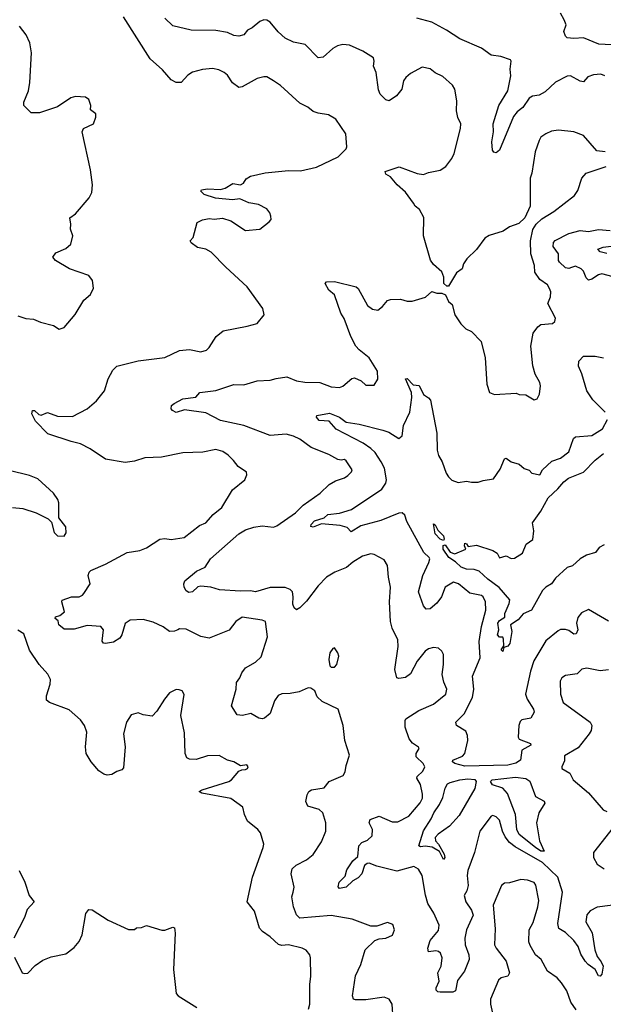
# Model space of a CAD drawing. Extents: x 2143765 to 2212931, y 878955 to 1017455.
# Tile 236 of 256: x 2200486 to 2204024, y 947024 to 952996. Entities that reach past the tile are written whole.
import ezdxf

# ---------------------------------------------------------------- set-up
doc = ezdxf.new("R2010")
doc.units = 0

msp = doc.modelspace()

# ---------------------------------------------------------------- linework, layer by layer
at = {"layer": '0CON20XD'}
for points in [[(2202143.6, 947705), (2202149.4, 947735), (2202130.8, 947815), (2202137.5, 947845), (2202161.3, 947868.7), (2202225, 947900), (2202265, 947933.6), (2202315, 948010), (2202342.7, 948075), (2202341.9, 948125), (2202324.3, 948185), (2202301.2, 948205), (2202233.3, 948225), (2202221.1, 948255), (2202227.8, 948295), (2202239.4, 948315), (2202254.2, 948325), (2202332, 948338), (2202361.2, 948375), (2202447.8, 948412.2), (2202459.2, 948435), (2202465, 948472.5), (2202486.2, 948535), (2202458, 948625), (2202446.2, 948715), (2202417.5, 948815), (2202320.5, 948860.5), (2202289.3, 948889.3), (2202276, 948926), (2202251.7, 948941.7), (2202235, 948943.8), (2202180.7, 948919.3), (2202125, 948908.2), (2202075, 948907.1), (2202052.4, 948897.6), (2202030, 948865), (2202005, 948788.8), (2201969.7, 948760.3), (2201955, 948755.8), (2201935, 948760), (2201887.1, 948787.1), (2201835.9, 948775.9), (2201805, 948778.8), (2201770, 948835), (2201797.5, 948935), (2201800, 948975), (2201820.6, 949005), (2201831.9, 949035), (2201855.4, 949064.6), (2201915, 949100), (2201949.2, 949130.8), (2201987.8, 949252.2), (2201976, 949345), (2201955, 949354.2), (2201835, 949371.4), (2201795.8, 949345), (2201756, 949294), (2201635, 949245.8), (2201585, 949254.4), (2201495, 949298.6), (2201455, 949302), (2201444.4, 949295.6), (2201425, 949287.5), (2201395, 949286), (2201355, 949314.2), (2201295, 949341.4), (2201235, 949357.5), (2201155, 949354.4), (2201125, 949334), (2201105.6, 949265), (2201092.5, 949245), (2201055, 949221.4), (2201005, 949212), (2200994.3, 949214.3), (2200985.9, 949225.9), (2200994, 949295), (2200976.7, 949315), (2200895, 949320.9), (2200815, 949298.8), (2200755, 949300), (2200722.9, 949325), (2200719.2, 949349.2), (2200700, 949365), (2200702.5, 949375), (2200728.1, 949381.9), (2200757.5, 949405), (2200741.2, 949465), (2200744.2, 949475.8), (2200800, 949495), (2200846.4, 949496.4), (2200866.2, 949505), (2200873.8, 949515), (2200913.3, 949575), (2200901.2, 949625), (2200906, 949645), (2200916.2, 949655), (2201005, 949694.3), (2201136.7, 949765), (2201214.5, 949775.5), (2201255, 949792.1), (2201335, 949845.7), (2201365, 949848.9), (2201405, 949843.8), (2201483.8, 949855), (2201575, 949928), (2201615, 949944), (2201658, 949995), (2201711.7, 950038.3), (2201776.7, 950145), (2201850, 950205), (2201862.5, 950235), (2201861.7, 950251.7), (2201810, 950285), (2201782.7, 950322.7), (2201748.8, 950355), (2201716.5, 950376.5), (2201675, 950389.2), (2201597, 950373), (2201475, 950369.2), (2201345, 950342), (2201245, 950338.8), (2201182.3, 950317.7), (2201125, 950310), (2201005, 950330), (2200912.9, 950392.9), (2200853.8, 950423.8), (2200796.9, 950436.9), (2200656, 950485), (2200581.3, 950561.3), (2200560, 950605), (2200564, 950625), (2200576.2, 950625), (2200601.1, 950601.1), (2200615, 950597.5), (2200655, 950614), (2200715, 950590.5), (2200805, 950588.5), (2200895, 950635.6), (2200951.9, 950685), (2200999.5, 950745), (2201021.8, 950818.2), (2201050.2, 950869.8), (2201075, 950894.2), (2201205, 950926), (2201365, 950948), (2201455, 950990), (2201515, 950995.6), (2201585, 950982), (2201617.5, 950992.5), (2201635, 951007.5), (2201676.1, 951073.9), (2201720.3, 951109.7), (2201865, 951136.2), (2201925, 951153.3), (2201967.5, 951205), (2201960, 951245), (2201865.9, 951375.9), (2201735, 951495.8), (2201646.8, 951586.8), (2201615, 951604), (2201564.1, 951614.1), (2201525, 951642.5), (2201520, 951655), (2201537.5, 951675), (2201561.2, 951765), (2201595, 951782.9), (2201635, 951790.8), (2201665, 951785.8), (2201715, 951792.9), (2201766.4, 951776.4), (2201855, 951718), (2201942.5, 951725), (2201999.2, 951770.8), (2202010, 951785), (2202008.8, 951805), (2202003.3, 951825), (2201985, 951848.8), (2201934.3, 951874.3), (2201875, 951884.4), (2201820.3, 951909.7), (2201776.6, 951903.4), (2201673.1, 951913.1), (2201604, 951935), (2201583.8, 951955), (2201587.5, 951965), (2201625, 951970.6), (2201703, 951967), (2201732.5, 951975), (2201778.3, 952001.7), (2201825, 951994), (2201843.3, 952005), (2201859.7, 952030.3), (2201885, 952046.7), (2201975, 952067.1), (2202115, 952081.4), (2202188.3, 952078.3), (2202285, 952102), (2202415.8, 952164.2), (2202465, 952212.5), (2202470, 952225), (2202463.9, 952303.9), (2202402, 952392), (2202358.8, 952418.8), (2202295, 952428.8), (2202265, 952440), (2202233.3, 952465), (2202185, 952490), (2202066.4, 952596.4), (2202025, 952626), (2201985, 952648.8), (2201965, 952650), (2201925, 952638.8), (2201835, 952589.2), (2201815, 952584.2), (2201775, 952613.8), (2201745, 952660), (2201725, 952676.2), (2201692.3, 952692.3), (2201655, 952700), (2201595, 952694.2), (2201533.2, 952676.8), (2201505, 952658.8), (2201465, 952614), (2201435, 952614.2), (2201405, 952630.8), (2201351.7, 952691.7), (2201277.6, 952757.6), (2201115, 953012.9)], [(2203753.5, 952326.5), (2203710.2, 952319.8), (2203675, 952303.3), (2203646.2, 952283.8), (2203635, 952263.8), (2203610.6, 952195), (2203591.4, 952065), (2203581.4, 952035), (2203580.6, 951865), (2203548.8, 951795), (2203511.2, 951758.8), (2203455, 951738.6), (2203416.2, 951713.8), (2203332.2, 951687.8), (2203305, 951671.4), (2203255, 951601.2), (2203196.2, 951545), (2203176, 951515), (2203168.8, 951485), (2203135, 951460), (2203085, 951380), (2203075, 951380), (2203057.5, 951395), (2203056.7, 951435), (2203045, 951467.5), (2202995, 951511.2), (2202977, 951537), (2202934.4, 951685), (2202935.8, 951795.8), (2202910, 951845), (2202883.3, 951865), (2202873.8, 951883.8), (2202825, 951950), (2202773.7, 951993.7), (2202735, 952043.3), (2202705, 952060), (2202702.5, 952075), (2202786.4, 952103.6), (2202895, 952063.6), (2202935, 952057.8), (2202965, 952069.4), (2203035, 952082.5), (2203069.4, 952105), (2203105, 952153.3), (2203120, 952185), (2203158.1, 952335), (2203160, 952365), (2203142.7, 952402.7), (2203134.1, 952444.1), (2203136.1, 952503.9), (2203123.3, 952575), (2203109.5, 952599.5), (2203052.3, 952652.3), (2203005, 952673.8), (2202975, 952698.8), (2202925, 952708), (2202855, 952668.6), (2202826, 952645), (2202812.9, 952625), (2202802.5, 952575), (2202770.8, 952535), (2202725, 952504.2), (2202705, 952510), (2202692.6, 952522.6), (2202671.9, 952545), (2202660.6, 952570.6), (2202646.4, 952676.4), (2202630.8, 952715), (2202635.8, 952745), (2202630.8, 952765), (2202565.6, 952805.6), (2202485, 952842), (2202445, 952846), (2202412.7, 952837.3), (2202385, 952821.2), (2202325, 952768.8), (2202295, 952764), (2202216, 952845), (2202145, 952860.4), (2202095, 952884.5), (2202052.4, 952922.4), (2202005, 952980.8), (2201985, 952993.1), (2201965, 952994.6), (2201941.1, 952985), (2201895, 952946.2), (2201866.8, 952933.2), (2201845, 952903.5), (2201814.6, 952895.4), (2201785, 952901), (2201745, 952918.8), (2201675, 952929.7), (2201525, 952931.4), (2201415, 952959.2), (2201365, 953004.2)], [(2204034.2, 952655), (2204010, 952665), (2203965, 952661.4), (2203931.3, 952648.7), (2203905, 952618.8), (2203885, 952622.5), (2203825, 952656), (2203805, 952654.2), (2203735, 952616.7), (2203672.1, 952557.9), (2203635, 952538.1), (2203595, 952531.1), (2203575, 952519.4), (2203535.8, 952464.2), (2203502.4, 952437.6), (2203480.5, 952409.5), (2203395, 952204), (2203375, 952188.6), (2203361.5, 952191.5), (2203353.1, 952205), (2203348.7, 952255), (2203359.2, 952315), (2203357.2, 952365), (2203390.5, 952475), (2203446.2, 952563.8), (2203464.2, 952655), (2203460, 952695), (2203466.2, 952745), (2203461.7, 952751.7), (2203402.3, 952772.3), (2203345, 952780), (2203285, 952823.1), (2203155, 952880.5), (2203073.3, 952933.3), (2202985, 952980), (2202893.8, 953005)], [(2204074.1, 952844.1), (2203997.2, 952847.2), (2203905, 952885.5), (2203845, 952881.2), (2203805, 952886.9), (2203795, 952896.2), (2203784.3, 952925), (2203798.2, 952965), (2203787.5, 952995), (2203764.2, 953035)], [(2200475, 951199.2), (2200523.6, 951183.6), (2200569.7, 951179.7), (2200610.9, 951160.9), (2200690.5, 951140.5), (2200725, 951119.2), (2200755, 951130), (2200821.7, 951208.3), (2200874.2, 951295.8), (2200915, 951330), (2200933, 951367), (2200926.2, 951415), (2200904.1, 951444.1), (2200787.5, 951485), (2200702.5, 951535), (2200687.5, 951555), (2200705, 951582.5), (2200765, 951608), (2200796, 951635), (2200808.8, 951685), (2200793.8, 951725), (2200796.2, 951755), (2200790, 951795), (2200825, 951817.5), (2200906, 951915), (2200922.7, 951947.3), (2200928, 951995), (2200916, 952085), (2200864.2, 952315), (2200873.2, 952336.8), (2200932.5, 952365), (2200946.7, 952405), (2200947.5, 952425), (2200915, 952450), (2200916.7, 952475), (2200905, 952512.5), (2200885, 952526.7), (2200825, 952530), (2200795, 952521.2), (2200715, 952468), (2200605, 952431.2), (2200555, 952432), (2200510, 952475), (2200510.8, 952495), (2200539.2, 952565), (2200548, 952615), (2200557.9, 952795), (2200546.7, 952855), (2200524.5, 952904.5), (2200485, 952955.8)], [(2204035, 952194), (2203985, 952200), (2203905, 952294), (2203846.6, 952316.6), (2203753.5, 952326.5)], [(2204145, 947634.4), (2203986.8, 947613.2), (2203945, 947592), (2203925, 947566.7), (2203917.9, 947525), (2203956.8, 947456.8), (2203973.8, 947353.8), (2203986.7, 947315), (2204011.5, 947281.5), (2204022.6, 947255), (2204015, 947206), (2204005, 947194), (2203995, 947195.8), (2203975.6, 947235), (2203931.8, 947265), (2203913.8, 947285), (2203887.3, 947327.3), (2203872.8, 947375), (2203845, 947412.1), (2203795, 947458.9), (2203755, 947483.8), (2203748.5, 947515), (2203777.2, 947705), (2203748.6, 947795), (2203655, 947883.5), (2203490.2, 947980.2), (2203456, 948006), (2203429, 948039), (2203412.1, 948075), (2203395, 948140), (2203375, 948161.4), (2203355, 948170), (2203345, 948164.3), (2203275.6, 948075), (2203242.7, 947945), (2203203.7, 947836.3), (2203199.7, 947805), (2203205.2, 947745), (2203197.1, 947712.9), (2203181.5, 947685), (2203191, 947645), (2203226.1, 947595), (2203235.6, 947565), (2203195.3, 947475), (2203184.1, 947425), (2203186.6, 947385), (2203209.6, 947325), (2203210.5, 947295), (2203183.1, 947225), (2203140.9, 947169.1), (2203128.8, 947105), (2203112.7, 947097.3), (2203035, 947098), (2203020, 947100), (2203010, 947110), (2203010.8, 947125), (2203028.9, 947165), (2203021.9, 947215), (2203041.4, 947255), (2203047.9, 947305), (2203036.5, 947335), (2203025.3, 947345.3), (2203008.9, 947348.9), (2202965, 947343.3), (2202960.5, 947365), (2202975, 947410.8), (2203025, 947472.5), (2203029.2, 947505), (2202996.3, 947576.3), (2202960.8, 947635), (2202945.4, 947685.4), (2202925.3, 947805.3), (2202904, 947844), (2202875, 947860.3), (2202771.4, 947831.4), (2202651.1, 947861.1), (2202605, 947880), (2202591.7, 947878.3), (2202576, 947865), (2202560.5, 947815), (2202538.1, 947791.9), (2202505, 947772.1), (2202465, 947735.5), (2202425.7, 947725.7), (2202416.8, 947736.8), (2202422.1, 947765), (2202458.2, 947801.8), (2202470, 947840), (2202506.3, 947893.7), (2202535, 947920), (2202541.4, 947985), (2202560.8, 948005), (2202595, 948020), (2202622.5, 948045), (2202624.4, 948085), (2202603.8, 948125), (2202611.2, 948145), (2202665, 948165.4), (2202745, 948131.5), (2202778.9, 948131.1), (2202845, 948166), (2202914.4, 948245.6), (2202928.6, 948275), (2202927.7, 948297.7), (2202915, 948356.7), (2202893.8, 948395), (2202896.2, 948405), (2202930.9, 948439.1), (2202941.5, 948465), (2202931.8, 948485), (2202888.8, 948525), (2202890.3, 948545), (2202906.9, 948575), (2202904.5, 948584.5), (2202868.1, 948608.1), (2202848, 948635), (2202822.9, 948705), (2202822, 948745), (2202827.5, 948755), (2202905, 948805.6), (2202994, 948845), (2203070, 948905), (2203075.7, 948935), (2203057.3, 948977.3), (2203046.7, 949025), (2203055.5, 949085), (2203055.7, 949145), (2203045.8, 949165.8), (2203025, 949183.8), (2202995, 949187.5), (2202965, 949180.8), (2202944.3, 949165), (2202894.7, 949105.3), (2202855, 949027.5), (2202825, 949005.7), (2202785, 949000), (2202772, 949005), (2202760, 949055), (2202781.4, 949195), (2202777.5, 949235), (2202744.2, 949305), (2202734, 949345), (2202727.5, 949465), (2202734.2, 949555), (2202721.4, 949615), (2202715.7, 949685.7), (2202695, 949720), (2202635, 949752.5), (2202614.3, 949755.7), (2202565, 949742.9), (2202505, 949706.7), (2202466.6, 949673.4), (2202395.8, 949645), (2202345, 949614.5), (2202295, 949561.5), (2202225, 949468.9), (2202185, 949428.6), (2202165, 949416.7), (2202149.5, 949429.5), (2202140.9, 949450.9), (2202144.3, 949495), (2202139.2, 949525), (2202125, 949540), (2202095, 949552.9), (2202005, 949552), (2201915, 949526.2), (2201885, 949532.5), (2201825, 949529.8), (2201697.8, 949537.8), (2201645, 949554.6), (2201585, 949560.8), (2201565, 949555.8), (2201533.3, 949526.7), (2201512.1, 949522.1), (2201495, 949532.4), (2201482.4, 949555), (2201481.2, 949575), (2201487.8, 949592.2), (2201558.3, 949651.7), (2201610, 949675), (2201643.3, 949725), (2201815, 949878.1), (2201855, 949900.9), (2201905, 949918.8), (2201955, 949925.4), (2202025, 949918.9), (2202045, 949926.7), (2202158.5, 950005), (2202205, 950051.2), (2202307.5, 950125), (2202363.1, 950176.9), (2202401.1, 950198.9), (2202455, 950217.5), (2202475, 950232), (2202496.8, 950253.2), (2202500.8, 950265), (2202465, 950321.2), (2202455, 950328), (2202435, 950324.2), (2202415, 950328.6), (2202359.6, 950359.6), (2202252, 950402), (2202185, 950451.8), (2202145, 950470.9), (2202101.1, 950481.1), (2202005, 950474.7), (2201845, 950533.9), (2201704.2, 950564.2), (2201615, 950610.8), (2201485, 950630.5), (2201435, 950613.8), (2201411.2, 950625), (2201403.8, 950635), (2201406.7, 950655), (2201421.7, 950668.3), (2201474.6, 950695.4), (2201554, 950706), (2201577.5, 950735), (2201675, 950747.8), (2201785, 950783.8), (2201845, 950782.2), (2201925, 950806.2), (2202005, 950808.9), (2202040.9, 950819.1), (2202105, 950829.4), (2202165, 950805.7), (2202215, 950797.5), (2202305, 950796.2), (2202375, 950768.9), (2202424.3, 950765.7), (2202445, 950774.2), (2202500, 950820), (2202515, 950824), (2202556.7, 950805), (2202585, 950780), (2202635, 950778.8), (2202657.5, 950815), (2202655.5, 950865), (2202605.6, 950945), (2202543.1, 950993.1), (2202523.8, 951015), (2202494.2, 951074.2), (2202453, 951183), (2202433.6, 951215), (2202395, 951327.5), (2202360, 951355), (2202337.5, 951395), (2202345, 951406.7), (2202395, 951407.5), (2202525.5, 951375.5), (2202537.1, 951365), (2202595, 951263.3), (2202625, 951241.2), (2202656.4, 951233.6), (2202685, 951256), (2202715, 951292), (2202735, 951299.2), (2202795, 951300.6), (2202835, 951289.4), (2202865, 951288.6), (2202946, 951314), (2202985, 951346.7), (2203015, 951337.5), (2203045, 951337.5), (2203067, 951327), (2203086.4, 951286.4), (2203108.3, 951268.3), (2203124, 951205), (2203160.9, 951150.9), (2203191.2, 951121.2), (2203225, 951103.8), (2203284.3, 951044.3), (2203308.9, 950945), (2203318.8, 950785), (2203334.2, 950734.2), (2203365, 950722), (2203495, 950730), (2203515, 950722.5), (2203555, 950720), (2203605, 950690), (2203623, 950697), (2203637.5, 950725), (2203643.3, 950775), (2203638.8, 950795), (2203611.2, 950845), (2203597, 950897), (2203584.2, 951015), (2203599.4, 951095), (2203627.2, 951132.8), (2203645, 951146.9), (2203716.6, 951153.4), (2203730, 951165), (2203733.8, 951185), (2203688.6, 951275), (2203704.2, 951315), (2203706, 951345), (2203698.6, 951365), (2203685, 951387.1), (2203639.7, 951419.7), (2203609.5, 951465), (2203606.5, 951505), (2203585.5, 951575), (2203582.5, 951655), (2203596.4, 951723.6), (2203617.5, 951755), (2203651.7, 951788.3), (2203725, 951832.5), (2203849.7, 951930.3), (2203870.3, 951959.7), (2203894.2, 952035), (2203920, 952065), (2204042.5, 952105)], [(2204115, 951428.2), (2204015, 951454.5), (2203995, 951448.9), (2203955, 951421.5), (2203935, 951417.1), (2203920.8, 951430.8), (2203905, 951471.4), (2203889.4, 951485), (2203855, 951500.9), (2203832, 951492), (2203815, 951487.1), (2203795, 951491.8), (2203758.9, 951525), (2203753.5, 951535), (2203752.5, 951575), (2203721.1, 951621.1), (2203722.5, 951645), (2203732.7, 951657.3), (2203815, 951698.2), (2203885, 951717.6), (2203935, 951712.1), (2203995, 951724), (2204065, 951717.7)], [(2204045, 951577.9), (2204005, 951588.9), (2203990.8, 951605), (2204024.3, 951615.7), (2204135, 951630.2)], [(2204035.5, 950615), (2203959.9, 950689.9), (2203923.8, 950745), (2203895, 950848.8), (2203874.4, 950895), (2203875.6, 950924.4), (2203905, 950955.6), (2203975, 950954.3), (2204025.8, 950945.8)], [(2204055, 949348.6), (2203935, 949418), (2203892.4, 949397.6), (2203869.4, 949370.6), (2203861.8, 949335), (2203870.3, 949295), (2203859.1, 949270.9), (2203845, 949268.1), (2203815, 949290.7), (2203795, 949297.4), (2203765, 949297.3), (2203750.2, 949289.8), (2203675, 949228), (2203602.6, 949107.4), (2203582.7, 949045), (2203553.5, 948905), (2203563.5, 948875), (2203601.1, 948815), (2203604.1, 948795), (2203585, 948759.2), (2203531.1, 948748.9), (2203520.3, 948739.7), (2203511.9, 948715), (2203508.2, 948645), (2203515, 948633.1), (2203583.6, 948605), (2203584.4, 948595), (2203530, 948565), (2203522.3, 948505), (2203493.8, 948486.2), (2203445, 948474.9), (2203185, 948468.8), (2203124.2, 948485), (2203110.6, 948495), (2203111.9, 948505), (2203171.2, 948528.8), (2203183.8, 948545), (2203202.5, 948625), (2203201.4, 948655), (2203190.8, 948680.8), (2203134.7, 948714.7), (2203130.6, 948735), (2203180.3, 948785), (2203231.9, 948885), (2203238.3, 948935), (2203231.1, 949015), (2203277.9, 949125), (2203270.8, 949225), (2203285.3, 949315), (2203312.9, 949415), (2203309.4, 949465), (2203295.6, 949495), (2203285, 949502.9), (2203215, 949517.1), (2203146.2, 949575), (2203115, 949584.3), (2203065.5, 949554.5), (2203042.9, 949495), (2203015, 949457.5), (2202975, 949422), (2202951.2, 949421.2), (2202935, 949440), (2202903.6, 949525), (2202930, 949625), (2202966.9, 949703.1), (2202972.7, 949725), (2202969.4, 949735), (2202935.4, 949765), (2202833.4, 949953.4), (2202820.5, 949990.5), (2202804.5, 950004.5), (2202785, 950003.5), (2202675, 949958.9), (2202555, 949926.4), (2202495, 949888.8), (2202470.8, 949915), (2202428.8, 949928.8), (2202315, 949937.9), (2202265, 949918.9), (2202251.9, 949921.9), (2202252.3, 949935), (2202273.2, 949956.8), (2202331.2, 949975), (2202355, 949995.7), (2202425, 950003.3), (2202496.7, 950025), (2202680.8, 950149.2), (2202705.2, 950184.8), (2202709.4, 950205), (2202698.4, 950275), (2202677.9, 950315), (2202641.6, 950371.6), (2202615.3, 950395.3), (2202567.3, 950427.3), (2202405, 950512.5), (2202361.8, 950561.8), (2202302.2, 950565), (2202284.5, 950585), (2202288, 950595), (2202365, 950609.6), (2202425, 950585.4), (2202465, 950554.4), (2202545, 950543.5), (2202686.8, 950506.8), (2202723.3, 950493.3), (2202785, 950456.7), (2202805, 950472.5), (2202813.5, 950535), (2202851.2, 950615), (2202862.7, 950705), (2202860.4, 950735), (2202825, 950816.7), (2202835, 950820), (2202872.2, 950782.2), (2202907.4, 950777.4), (2202933.2, 950723.2), (2202965, 950703.1), (2202977.3, 950687.3), (2203015, 950487.5), (2203017.3, 950385), (2203025, 950353.3), (2203048.1, 950315), (2203071.9, 950245), (2203085, 950224), (2203105, 950204), (2203145, 950188), (2203195, 950198), (2203225, 950190), (2203265, 950190), (2203295, 950202), (2203358.3, 950211.7), (2203399.7, 950270.3), (2203425, 950333.3), (2203435, 950336.7), (2203465, 950313.8), (2203515, 950300), (2203544.2, 950274.2), (2203575, 950263.3), (2203590, 950245), (2203640, 950235), (2203656, 950265), (2203712.5, 950317.5), (2203765, 950337.5), (2203815.5, 950374.5), (2203844.5, 950455), (2203854.7, 950465.3), (2203955, 950473.8), (2204020, 950515), (2204049.8, 950570.2)], [(2204029.3, 949810.7), (2204000, 949795), (2203977.5, 949765), (2203921.7, 949748.3), (2203883.2, 949726.8), (2203837.1, 949682.9), (2203805, 949674.2), (2203735, 949607.8), (2203710, 949575), (2203675, 949554.3), (2203655.4, 949534.6), (2203588.6, 949415), (2203538.1, 949391.9), (2203507.5, 949355), (2203462.5, 949325), (2203469.2, 949285), (2203457, 949213), (2203445, 949196.7), (2203421.7, 949188.3), (2203415.7, 949164.3), (2203404.2, 949175), (2203421.7, 949198.3), (2203419.3, 949239.3), (2203415, 949250), (2203395, 949250), (2203382, 949265), (2203391.2, 949295), (2203384.4, 949335), (2203395, 949351.2), (2203427.5, 949372.5), (2203426.7, 949395), (2203435, 949412.5), (2203454.4, 949455), (2203457, 949477), (2203393.1, 949553.1), (2203325, 949602.1), (2203271.9, 949651.9), (2203241.6, 949661.6), (2203195, 949663.8), (2203162.9, 949675), (2203127.8, 949707.8), (2203086.9, 949735), (2203053.1, 949785), (2203053.1, 949806.9), (2203065, 949810), (2203095, 949766), (2203123.6, 949756.4), (2203190, 949785), (2203182.5, 949805), (2203185, 949820), (2203195, 949817.5), (2203205, 949800), (2203255, 949808), (2203355, 949776.2), (2203380, 949760), (2203395, 949732.5), (2203435, 949743.8), (2203465, 949727.5), (2203485, 949730), (2203535, 949760), (2203555.8, 949814.2), (2203597.1, 949842.9), (2203602.9, 949895), (2203595.6, 949945), (2203644.5, 950015), (2203689.1, 950095), (2203749.5, 950150.5), (2203785, 950193.2), (2203813.6, 950215), (2203905, 950251.1), (2203974.3, 950325), (2204025.9, 950364.1)], [(2200443, 950037), (2200505, 950032), (2200585, 950004), (2200658.1, 949968.1), (2200677.7, 949947.7), (2200695, 949886.2), (2200715, 949866.2), (2200755, 949863.8), (2200766.8, 949883.2), (2200765, 949920), (2200723.3, 949975), (2200722.5, 950065), (2200716.1, 950086.1), (2200690, 950125), (2200595, 950212), (2200545, 950230.8), (2200421.3, 950261.3)], [(2203055, 949837.5), (2203035, 949846), (2203005, 949877.5), (2202995, 949937.5), (2203005, 949932.5), (2203020.6, 949900.6), (2203055.8, 949865), (2203060, 949845), (2203055, 949837.5)], [(2202236.9, 946995), (2202245.5, 947025), (2202244.2, 947145), (2202250, 947195), (2202249.2, 947305), (2202244, 947325), (2202222.7, 947352.7), (2202197.5, 947365), (2202115, 947384.4), (2202075, 947380.5), (2202055, 947386.5), (2202005, 947434.3), (2201957.5, 947465), (2201940, 947485), (2201909.3, 947589.3), (2201865.8, 947645), (2201898, 947795), (2201962.5, 947975), (2201966, 947995), (2201946.2, 948065), (2201930, 948085), (2201867.5, 948135), (2201848.8, 948175), (2201839.1, 948219.1), (2201765, 948271.9), (2201590, 948305), (2201573.9, 948313.9), (2201592.5, 948325), (2201753.8, 948375), (2201769.2, 948385), (2201815, 948437.5), (2201833, 948447), (2201855, 948447.5), (2201867.5, 948455), (2201870, 948465), (2201863, 948477), (2201825, 948470), (2201785, 948493.8), (2201745, 948504), (2201695, 948532.5), (2201625, 948531.2), (2201555, 948508.6), (2201515, 948511.2), (2201500, 948520), (2201490, 948545), (2201485, 948670), (2201462, 948775), (2201483, 948903), (2201470, 948925), (2201451.7, 948931.7), (2201435, 948932.5), (2201395, 948912.5), (2201364.2, 948875.8), (2201317.5, 948802.5), (2201288.3, 948771.7), (2201235, 948778.8), (2201205, 948791.2), (2201160.7, 948779.3), (2201134.2, 948735.8), (2201114.3, 948665), (2201124.3, 948585), (2201115, 948457.5), (2201105, 948446), (2201075, 948436.9), (2201045, 948418.2), (2201015.5, 948414.5), (2200995, 948420), (2200965, 948440), (2200919.2, 948495), (2200889.2, 948545), (2200885.6, 948585), (2200892.2, 948675), (2200878.1, 948715), (2200855, 948748.6), (2200785, 948810), (2200666.7, 948855), (2200648.8, 948868.8), (2200649.2, 948895), (2200670.8, 948965), (2200672, 948995), (2200655.6, 949025.6), (2200602.9, 949085), (2200545, 949171.2), (2200510.5, 949270.5), (2200475, 949292.9)], [(2202395, 949068.6), (2202409.4, 949085), (2202420.5, 949135), (2202415.3, 949155.3), (2202395, 949186.2), (2202385, 949182), (2202366.5, 949155), (2202359.7, 949115), (2202366.3, 949076.3), (2202375, 949068.6), (2202395, 949068.6)], [(2204055, 949052.9), (2204005, 949047.5), (2203925, 949062.2), (2203895, 949055.8), (2203865, 949029.2), (2203795, 949017.5), (2203773.3, 949005), (2203762.5, 948985), (2203765.4, 948905.4), (2203780.6, 948855), (2203945, 948735.6), (2203954.5, 948714.5), (2203950.5, 948685), (2203939.5, 948665), (2203870.9, 948579.1), (2203789.7, 948530.3), (2203788.3, 948501.7), (2203772, 948465), (2203773.8, 948455), (2203822, 948425), (2203841.2, 948385), (2203935, 948307.5), (2204024, 948204), (2204045, 948192.5)], [(2203055, 947902.9), (2203031.4, 947951.4), (2202987.5, 947977.5), (2202945, 947984.1), (2202915, 947979.4), (2202906, 947985), (2202935, 948075.6), (2202981.3, 948148.7), (2202996.3, 948185), (2203031.2, 948235), (2203050.6, 948279.4), (2203064.5, 948335.5), (2203079.6, 948360.4), (2203095, 948370), (2203155, 948386.5), (2203201.9, 948391.9), (2203245, 948388.1), (2203254.1, 948375), (2203246.3, 948333.7), (2203150.9, 948169.1), (2203091.1, 948105), (2203023, 948057), (2203005.6, 948035), (2203007.1, 948015), (2203025.3, 947995.3), (2203058.6, 947935), (2203062.5, 947915), (2203055, 947902.9)], [(2203665, 947953.1), (2203645, 947953.9), (2203612.2, 947975), (2203514.3, 948055), (2203499.3, 948085), (2203491.2, 948175), (2203442.5, 948302.5), (2203415, 948335.5), (2203352, 948355), (2203340, 948375), (2203350, 948385), (2203491.1, 948401.1), (2203554.4, 948394.4), (2203577.9, 948377.9), (2203612.9, 948285), (2203665.5, 948255.5), (2203670, 948245), (2203632.5, 948185), (2203618.6, 948125), (2203637.1, 948015), (2203665, 947953.1)], [(2204083.3, 948096.7), (2203965.8, 947945), (2203964.4, 947915), (2203987.1, 947875), (2204028.6, 947845)], [(2200482.5, 947835), (2200516.7, 947765), (2200543.8, 947685), (2200572.5, 947645), (2200531.7, 947598.3), (2200515, 947550), (2200450, 947425)], [(2203860.2, 946990.2), (2203827.2, 947037.2), (2203802.9, 947105), (2203771.1, 947155), (2203745, 947184.3), (2203685.4, 947225.4), (2203647.3, 947295), (2203613.6, 947325), (2203580.2, 947380.2), (2203573.6, 947403.6), (2203575.4, 947475), (2203599.2, 947520.8), (2203627.7, 947615), (2203633.5, 947653.5), (2203616.1, 947746.1), (2203605, 947762.9), (2203565, 947776.9), (2203525, 947780.6), (2203455, 947761.4), (2203425, 947759.4), (2203407.1, 947745), (2203355.6, 947625), (2203368.3, 947481.7), (2203364.3, 947385), (2203374.5, 947364.5), (2203435.4, 947285.4), (2203455.6, 947215), (2203446.2, 947193.8), (2203405.6, 947184.4), (2203389.3, 947170.7), (2203341.1, 947055), (2203339.4, 947025), (2203366.7, 946905)], [(2202750.9, 946935), (2202744.4, 947025), (2202726.2, 947055), (2202695, 947066.9), (2202585, 947050.6), (2202521.2, 947051.2), (2202510, 947055), (2202504, 947075), (2202522.2, 947197.8), (2202553.5, 947265), (2202580.6, 947355), (2202638.8, 947411.2), (2202665, 947421.2), (2202705, 947426.2), (2202745.7, 947444.3), (2202758, 947475), (2202747.3, 947507.3), (2202715, 947520), (2202651.2, 947498.8), (2202615, 947497.5), (2202500.7, 947540.7), (2202375, 947563.6), (2202185, 947546.7), (2202165, 947565.8), (2202146.4, 947615), (2202135.5, 947675), (2202143.6, 947705)], [(2200815, 947369.2), (2200845.6, 947405), (2200864.2, 947445), (2200886.2, 947575), (2200905, 947600), (2200925, 947596.2), (2201022.5, 947535), (2201145, 947477.5), (2201181.7, 947478.3), (2201193, 947487), (2201225, 947490), (2201255, 947502.5), (2201347, 947473), (2201366.4, 947473.6), (2201415, 947491.2), (2201425, 947487.5), (2201428.8, 947455), (2201418, 947235), (2201435, 947090), (2201447.5, 947075), (2201560, 947005)], [(2200455, 947310), (2200500, 947215), (2200515, 947210), (2200535, 947213.3), (2200580.5, 947259.5), (2200625, 947291.2), (2200677.3, 947312.7), (2200765, 947331.1), (2200815, 947369.2)]]:
    msp.add_lwpolyline(points, dxfattribs=at)

doc.saveas('drawing.dxf')
